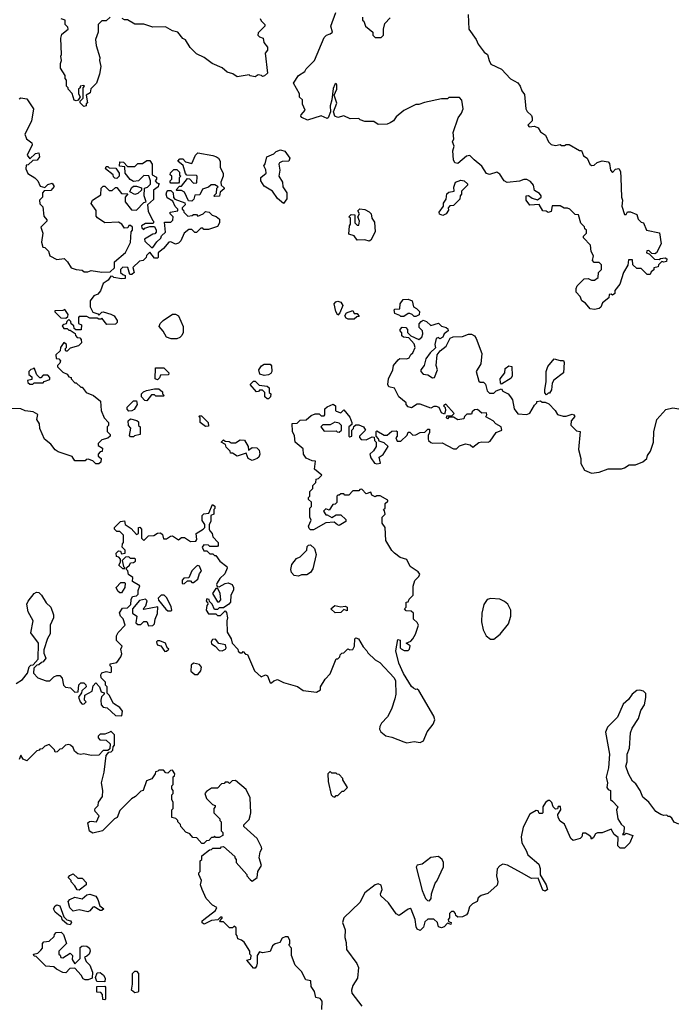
# Model space of a CAD drawing. Extents: x 2239781 to 2394849, y 665654 to 770575.
# Tile 14 of 147: x 2259108 to 2263492, y 697040 to 703598. Entities that reach past the tile are written whole.
import ezdxf

# ---------------------------------------------------------------- set-up
doc = ezdxf.new("R2010")
doc.units = 0

msp = doc.modelspace()

# ---------------------------------------------------------------- linework, layer by layer
at = {"layer": '0CON10XD'}
for points in [[(2259710, 703615), (2259685, 703590), (2259655, 703590), (2259630, 703565), (2259630, 703515), (2259612.5, 703465), (2259617.5, 703425), (2259642.5, 703345), (2259640, 703325), (2259647.5, 703285), (2259640, 703235), (2259620, 703175), (2259581.7, 703138.3), (2259578.3, 703111.7), (2259550, 703095), (2259560, 703045), (2259551.7, 703038.3), (2259550, 703025), (2259535, 703020), (2259510, 703045), (2259510, 703055), (2259530, 703075), (2259530, 703145), (2259540, 703155), (2259535, 703160), (2259510, 703155), (2259510, 703145), (2259500, 703135), (2259500, 703105), (2259510, 703085), (2259498.3, 703061.7), (2259485, 703057.5), (2259471.7, 703061.7), (2259457, 703107), (2259430, 703135), (2259430, 703145), (2259420, 703155), (2259420, 703195), (2259410, 703205), (2259410, 703225), (2259380, 703275), (2259380, 703305), (2259387.5, 703325), (2259382.5, 703355), (2259387.5, 703365), (2259383.3, 703475), (2259388.3, 703501.7), (2259430, 703535), (2259428.3, 703548.3), (2259410, 703565), (2259410, 703595), (2259385, 703602.5)], [(2260710, 703605), (2260715, 703590), (2260740, 703565), (2260740, 703555), (2260695, 703510), (2260692.5, 703495), (2260705, 703482.5), (2260730, 703475), (2260732.5, 703445), (2260757.5, 703415), (2260757.5, 703395), (2260742.5, 703375), (2260757.5, 703242.5), (2260737, 703223), (2260725, 703220), (2260717, 703227), (2260695, 703230), (2260675, 703217.5), (2260643, 703223), (2260635, 703230), (2260555, 703217.5), (2260526.1, 703236.1), (2260489.3, 703249.3), (2260455, 703277.5), (2260390, 703305), (2260337, 703347), (2260285, 703370), (2260243.6, 703413.6), (2260213, 703463), (2260195, 703472.5), (2260160, 703515), (2260125, 703522.5), (2260079.3, 703549.3), (2259995, 703547.5), (2259935, 703567.5), (2259875, 703567.5), (2259825, 703597.5), (2259805, 703597.5), (2259790, 703605)], [(2260986.1, 702946.1), (2260980, 702955), (2260982.5, 702965), (2261007.5, 702995), (2260990, 703035), (2260990, 703065), (2260971.7, 703081.7), (2260970, 703105), (2260930, 703175), (2260963.6, 703226.4), (2261006.4, 703253.6), (2261015, 703270), (2261070, 703325), (2261135, 703480), (2261150, 703495), (2261175, 703502.5), (2261190, 703515), (2261180, 703555), (2261212.5, 703645)], [(2262093, 703633), (2262097.5, 703535), (2262147.5, 703465), (2262160, 703435), (2262200.7, 703380.7), (2262222.5, 703365), (2262232.5, 703325), (2262245, 703302.5), (2262315, 703267.5), (2262374.1, 703204.1), (2262425, 703176.7), (2262440, 703155), (2262450, 703125), (2262469.3, 703099.3), (2262477.5, 703005), (2262487, 702987), (2262515, 702960), (2262520, 702945), (2262520, 702925), (2262490, 702895), (2262500, 702885), (2262535, 702887.5), (2262558.3, 702878.3), (2262575, 702850), (2262608.3, 702828.3), (2262627.5, 702785), (2262646.4, 702766.4), (2262675, 702760), (2262705, 702767.5), (2262715, 702760), (2262735, 702760), (2262745, 702767.5), (2262765, 702767.5), (2262835, 702727.5), (2262847, 702727), (2262861.7, 702691.7), (2262886.4, 702676.4), (2262902.5, 702635), (2262915, 702627.5), (2262931.7, 702628.3), (2262953, 702647), (2262985, 702656.7), (2263025, 702650), (2263035, 702640), (2263040, 702595), (2263055, 702580), (2263075, 702602.5), (2263096.4, 702606.4), (2263106.4, 702586.4), (2263110, 702545), (2263113.3, 702415), (2263120, 702395), (2263116.4, 702356.4), (2263135, 702300), (2263145, 702300), (2263155, 702317.5), (2263175, 702317.5), (2263215, 702300), (2263225, 702270), (2263245, 702250), (2263260, 702245), (2263280, 702195), (2263367.5, 702177.5), (2263377.5, 702105), (2263347.5, 702045), (2263335, 702037.5), (2263315, 702040), (2263295, 702060), (2263281.7, 702058.3), (2263280, 702045), (2263298.3, 702038.3), (2263333, 702003), (2263365, 702000), (2263373, 702007), (2263405, 702012.5), (2263416.7, 702005), (2263413, 701987), (2263395, 701982.5), (2263381.7, 701988.3), (2263360, 701965), (2263358.3, 701951.7), (2263330, 701945), (2263328.3, 701931.7), (2263311.7, 701918.3), (2263305, 701900), (2263285, 701900), (2263245, 701940), (2263215, 701940), (2263190, 701965), (2263188.3, 701998.3), (2263161.7, 701998.3), (2263157, 701963), (2263126.7, 701915), (2263103.6, 701836.4), (2263070, 701795), (2263070, 701775), (2263055, 701762.5), (2263045, 701770), (2263031.7, 701768.3), (2263030, 701745), (2262987, 701713), (2262976.1, 701683.9), (2262966.1, 701673.9), (2262935, 701666.7), (2262905, 701672.5), (2262875, 701710), (2262850, 701725), (2262840, 701755), (2262813, 701783), (2262813, 701807), (2262820, 701825), (2262865, 701872.5), (2262893, 701873), (2262915, 701862.5), (2262935, 701862.5), (2262958.3, 701881.7), (2262960, 701915), (2262980, 701935), (2262980, 701965), (2262965, 701980), (2262931.7, 701981.7), (2262920, 701995), (2262927.5, 702025), (2262913, 702053), (2262907, 702097), (2262860, 702145), (2262860, 702155), (2262880, 702175), (2262880, 702195), (2262870, 702205), (2262868.3, 702218.3), (2262843, 702243), (2262828.3, 702298.3), (2262805, 702300), (2262770, 702335), (2262755, 702342.5), (2262733, 702343), (2262705, 702357.5), (2262651.7, 702358.3), (2262645, 702320), (2262625, 702312.5), (2262611.7, 702321.7), (2262590, 702325), (2262567, 702367), (2262503, 702363), (2262480, 702395), (2262480, 702425), (2262495, 702427.5), (2262519.3, 702409.3), (2262555, 702397.5), (2262580, 702415), (2262580, 702425), (2262569.3, 702439.3), (2262535, 702460), (2262527.5, 702495), (2262509.3, 702519.3), (2262485, 702532.5), (2262465, 702532.5), (2262435, 702522.5), (2262353, 702513), (2262333.6, 702523.6), (2262305, 702570), (2262285, 702582.5), (2262235, 702567.5), (2262215, 702572.5), (2262185, 702622.5), (2262132.5, 702665), (2262105, 702692.5), (2262081.7, 702688.3), (2262025, 702639.2), (2262005, 702643.3), (2261996.2, 702665), (2261992, 702725), (2262000, 702755), (2261990, 702785), (2261997.5, 702805), (2261993.9, 702846.1), (2262026.7, 702945), (2262050, 702975), (2262060, 703005), (2262051.7, 703061.7), (2262035, 703080), (2261965, 703080), (2261955, 703070), (2261915, 703070), (2261803, 703047), (2261765, 703032.5), (2261745, 703032.5), (2261665, 702992.5), (2261615, 702950), (2261596.4, 702923.6), (2261575, 702910), (2261555, 702902.5), (2261495, 702900), (2261465, 702920), (2261405, 702920), (2261375, 702930), (2261365, 702940), (2261308.3, 702938.3), (2261265, 702957.5), (2261225, 702946.2), (2261206.7, 702955), (2261198, 702985), (2261218.8, 703041.2), (2261202.5, 703095), (2261218.8, 703135), (2261220, 703165), (2261215, 703172.5), (2261205, 703166.7), (2261195, 703140), (2261186.2, 703065), (2261174, 703025), (2261176.7, 702985), (2261162.5, 702945), (2261155, 702940), (2261115, 702957.5), (2261025, 702928), (2260986.1, 702946.1)], [(2261390, 703615), (2261390, 703595), (2261398.3, 703588.3), (2261410, 703555), (2261460, 703515), (2261460, 703495), (2261475, 703480), (2261515, 703480)], [(2261515, 703480), (2261530, 703495), (2261530, 703535), (2261538.3, 703571.7), (2261575, 703610)], [(2259105, 703070), (2259115, 703077.5), (2259155, 703070), (2259200, 703005), (2259187, 702923), (2259143.3, 702835), (2259153.3, 702805), (2259188.3, 702778.3), (2259192.5, 702765), (2259157.5, 702695), (2259175, 702670), (2259213, 702707), (2259235, 702710), (2259240, 702685), (2259225, 702662.5), (2259195, 702660), (2259165, 702630), (2259151.7, 702628.3), (2259150, 702605), (2259163.6, 702573.6), (2259210, 702545), (2259230, 702525), (2259245, 702490), (2259275, 702480), (2259295, 702500), (2259325, 702510), (2259337, 702487), (2259315, 702460), (2259271.7, 702458.3), (2259260, 702445), (2259260, 702415), (2259240, 702395), (2259241.7, 702371.7), (2259261.7, 702351.7), (2259268.3, 702288.3), (2259290, 702265), (2259290, 702255), (2259250, 702215), (2259262.5, 702175), (2259252.5, 702115), (2259261.7, 702081.7), (2259275, 702080), (2259300, 702055), (2259310, 702025), (2259355, 702000), (2259405, 702007.5), (2259427.5, 701985), (2259450, 701945), (2259483.6, 701933.6), (2259525, 701930), (2259538.3, 701918.3), (2259561.7, 701918.3), (2259585, 701926.7), (2259655, 701916.7), (2259711.7, 701918.3), (2259740, 701945), (2259740, 701985), (2259812.5, 702047.5), (2259846.4, 702113.6), (2259850, 702185), (2259860, 702195), (2259860, 702215), (2259847, 702227), (2259835, 702227.5), (2259828.3, 702211.7), (2259805, 702210), (2259787.5, 702235), (2259765, 702250), (2259675, 702243.8), (2259627, 702277), (2259618.3, 702288.3), (2259617, 702327), (2259583.6, 702373.6), (2259592.5, 702395), (2259648.3, 702431.7), (2259650, 702475), (2259665, 702490), (2259675, 702490), (2259705, 702460), (2259725, 702460), (2259745, 702480), (2259755, 702480), (2259785, 702440), (2259828.3, 702438.3), (2259810, 702415), (2259810, 702385), (2259851.7, 702331.7), (2259885, 702330), (2259935, 702380), (2259950, 702385), (2259937.5, 702425), (2259940, 702475), (2259958.3, 702481.7), (2259978.3, 702501.7), (2259980, 702525), (2259968.3, 702558.3), (2259935, 702560), (2259900, 702525), (2259865, 702520), (2259843.6, 702533.6), (2259810, 702575), (2259808.3, 702618.3), (2259771.7, 702621.7), (2259775, 702650), (2259798.3, 702648.3), (2259825, 702620), (2259875, 702620), (2259895, 702640), (2259925, 702640), (2259955, 702660), (2259975, 702660), (2259990, 702635), (2259990, 702565), (2260018.3, 702548.3), (2260020, 702535), (2260010, 702525), (2260021.7, 702511.7), (2260040, 702505), (2260031.7, 702498.3), (2260030, 702485), (2259998.3, 702461.7), (2259998.8, 702401.2), (2259960, 702365), (2259963, 702323), (2259991.7, 702261.7), (2260000, 702255), (2260000, 702245), (2259995, 702240), (2259945, 702240), (2259920, 702225), (2259921.7, 702211.7), (2259935, 702200), (2259941.7, 702208.3), (2259975, 702220), (2260005, 702220), (2260017.5, 702195), (2260017.5, 702182.5), (2260008.3, 702171.7), (2259995, 702170), (2259940, 702135), (2259941.7, 702121.7), (2259985, 702080), (2259995, 702080), (2260021.7, 702118.3), (2260048.3, 702141.7), (2260051.7, 702158.3), (2260078.3, 702181.7), (2260071.7, 702248.3), (2260115, 702250), (2260128.3, 702261.7), (2260130, 702285), (2260110, 702305), (2260110, 702315), (2260160, 702325), (2260160, 702335), (2260143, 702353), (2260128.3, 702388.3), (2260090.7, 702410.7), (2260082.5, 702435), (2260088.3, 702451.7), (2260095, 702460), (2260115, 702460), (2260130, 702445), (2260132.5, 702412.5), (2260141.7, 702401.7), (2260208.3, 702378.3), (2260210, 702365), (2260190, 702345), (2260190, 702335), (2260198.3, 702328.3), (2260200, 702315), (2260228.3, 702288.3), (2260257, 702293), (2260265, 702300), (2260285, 702300), (2260295, 702290), (2260330, 702305), (2260345, 702320), (2260370, 702315), (2260390, 702295), (2260417, 702287), (2260438.3, 702268.3), (2260437.5, 702245), (2260425, 702220), (2260365, 702200), (2260335, 702200), (2260328.3, 702208.3), (2260315, 702210), (2260285, 702180), (2260275, 702180), (2260255, 702200), (2260235, 702200), (2260203.6, 702176.4), (2260180, 702125), (2260165, 702110), (2260145, 702102.5), (2260115, 702117.5), (2260100, 702115), (2260066.4, 702073.6), (2260030, 702045), (2260030, 702015), (2260025, 702010), (2260005, 702010), (2259975, 702050), (2259951.7, 702028.3), (2259950, 702015), (2259930, 701995), (2259905, 701990), (2259861.7, 701948.3), (2259870, 701915), (2259855, 701900), (2259841.7, 701901.7), (2259828.3, 701948.3), (2259795, 701950), (2259780, 701935), (2259780, 701915), (2259795, 701900), (2259810, 701895), (2259810, 701875), (2259785, 701872.5), (2259735, 701880), (2259728.3, 701888.3), (2259715, 701890), (2259696.4, 701863.6), (2259665, 701840), (2259647, 701793), (2259629.3, 701770.7), (2259601.7, 701758.3), (2259577.5, 701725), (2259577.5, 701685), (2259595, 701650), (2259628.3, 701638.3), (2259635, 701630), (2259655, 701650), (2259665, 701652.5), (2259715, 701637.5), (2259736.4, 701626.4), (2259757.5, 701595), (2259758.3, 701581.7), (2259745, 701570), (2259688.3, 701568.3), (2259655, 701610), (2259647.5, 701602.5), (2259635, 701602.5), (2259625, 701610), (2259575, 701610), (2259555, 701620), (2259505, 701620), (2259500, 701615), (2259500, 701575), (2259520, 701565), (2259518.3, 701531.7), (2259481.7, 701531.7), (2259471.7, 701541.7), (2259468.3, 701558.3), (2259451.7, 701571.7), (2259448.3, 701588.3), (2259435, 701600), (2259421.7, 701588.3), (2259418.3, 701571.7), (2259401.7, 701568.3), (2259391.7, 701558.3), (2259401.7, 701541.7), (2259425, 701540), (2259435, 701530), (2259445, 701530), (2259478.3, 701508.3), (2259480, 701495), (2259491.7, 701481.7), (2259508.3, 701478.3), (2259518.3, 701468.3), (2259520, 701445), (2259500, 701425), (2259445, 701410), (2259425, 701390), (2259415, 701390), (2259410, 701405), (2259420, 701415), (2259420, 701435), (2259401.7, 701448.3), (2259380, 701415), (2259378.3, 701391.7), (2259350, 701365), (2259351.7, 701341.7), (2259368.3, 701338.3), (2259380, 701325), (2259375, 701310), (2259360, 701295), (2259360, 701285), (2259395, 701250), (2259425, 701237.5), (2259435, 701220), (2259450, 701215), (2259450, 701205), (2259475, 701180), (2259485, 701180), (2259515, 701150), (2259525, 701150), (2259550, 701115), (2259600, 701095), (2259647, 701057), (2259650, 700995), (2259670, 700945), (2259700, 700915), (2259700, 700895), (2259690, 700885), (2259690, 700855), (2259710, 700835), (2259710, 700825), (2259695, 700810), (2259655, 700800), (2259630, 700775), (2259631.7, 700761.7), (2259660, 700745), (2259658.3, 700721.7), (2259645, 700720), (2259630, 700705), (2259631.7, 700691.7), (2259650, 700675), (2259648.3, 700651.7), (2259635, 700640), (2259615, 700640), (2259595, 700660), (2259565, 700670), (2259551.7, 700668.3), (2259545, 700660), (2259475, 700660), (2259458.3, 700688.3), (2259365, 700720), (2259343.6, 700733.6), (2259315, 700770), (2259272.5, 700805), (2259242.5, 700875), (2259240, 700905), (2259222.5, 700935), (2259228.3, 700968.3), (2259197, 700987), (2259145, 700992.5), (2259116.4, 701006.4), (2259055, 701007.5)], [(2260865, 702372.5), (2260825, 702407.5), (2260790, 702455), (2260735, 702490), (2260713.8, 702525), (2260714.2, 702545.8), (2260750, 702575), (2260747, 702597), (2260732.5, 702625), (2260741.7, 702638.3), (2260752.5, 702685), (2260800, 702705), (2260815, 702720), (2260845, 702730), (2260873, 702723), (2260907.5, 702675), (2260900, 702655), (2260855, 702653.3), (2260837.5, 702645), (2260832.5, 702635), (2260840, 702595), (2260833.3, 702555), (2260857.5, 702515), (2260860, 702485), (2260887.5, 702445), (2260886.7, 702405), (2260865, 702372.5)], [(2260255, 702390), (2260231.7, 702391.7), (2260205, 702450), (2260185, 702460), (2260155, 702460), (2260150, 702465), (2260171.7, 702488.3), (2260185, 702490), (2260225, 702540), (2260238.3, 702538.3), (2260265, 702510), (2260288.3, 702511.7), (2260290, 702555), (2260285, 702560), (2260221.7, 702561.7), (2260213, 702573), (2260197.5, 702627.5), (2260160, 702655), (2260175, 702670), (2260195, 702670), (2260211.7, 702651.7), (2260255, 702640), (2260277.5, 702695), (2260295, 702710), (2260395, 702693.8), (2260417.5, 702685), (2260432.5, 702675), (2260442.5, 702655), (2260442.5, 702615), (2260463, 702573), (2260462.5, 702555), (2260447.5, 702515), (2260450, 702495), (2260468.3, 702478.3), (2260468.3, 702471.7), (2260441.7, 702448.3), (2260438.3, 702421.7), (2260405, 702420), (2260400, 702425), (2260418.3, 702441.7), (2260420, 702475), (2260430, 702485), (2260407, 702497), (2260383, 702497), (2260365, 702482.5), (2260325, 702470), (2260308.3, 702431.7), (2260275, 702430), (2260267, 702403), (2260255, 702390)], [(2259755, 702540), (2259741.7, 702541.7), (2259731.7, 702551.7), (2259730, 702565), (2259680, 702605), (2259685, 702620), (2259695, 702620), (2259705, 702610), (2259748.3, 702608.3), (2259770, 702575), (2259770, 702555), (2259755, 702540)], [(2260165, 702510), (2260115, 702510), (2260110, 702515), (2260110, 702525), (2260120, 702535), (2260120, 702555), (2260110, 702565), (2260113, 702577), (2260135, 702600), (2260155, 702600), (2260171.7, 702581.7), (2260172.5, 702562.5), (2260180, 702555), (2260170, 702545), (2260170, 702515), (2260165, 702510)], [(2259875, 702432.5), (2259841.7, 702451.7), (2259851.7, 702478.3), (2259865, 702490), (2259885, 702490), (2259918.3, 702478.3), (2259918.3, 702461.7), (2259895, 702440), (2259875, 702432.5)], [(2261925, 702293.3), (2261901.7, 702301.7), (2261900, 702315), (2261930, 702355), (2261930, 702375), (2261947, 702403), (2261951.7, 702438.3), (2261965, 702450), (2262000, 702455), (2261998.3, 702481.7), (2262010, 702515), (2262045, 702530), (2262067.5, 702525), (2262090, 702505), (2262090, 702495), (2262050, 702455), (2262050, 702435), (2262040, 702425), (2262037, 702403), (2261995, 702360), (2261971.7, 702358.3), (2261960, 702345), (2261961.7, 702328.3), (2261946.1, 702303.9), (2261925, 702293.3)], [(2261435, 702122.5), (2261405, 702132.5), (2261355, 702130), (2261335, 702157.5), (2261298.3, 702168.3), (2261302.5, 702225), (2261310, 702235), (2261310, 702275), (2261300, 702285), (2261315, 702300), (2261338.3, 702298.3), (2261340, 702245), (2261355, 702230), (2261365, 702230), (2261370, 702255), (2261360, 702285), (2261370, 702305), (2261360, 702325), (2261373, 702337), (2261405, 702332.5), (2261435, 702317.5), (2261447.5, 702305), (2261452.5, 702275), (2261469.3, 702249.3), (2261473.8, 702185), (2261445, 702130), (2261435, 702122.5)], [(2261225, 701630), (2261212.5, 701655), (2261202.5, 701705), (2261211.7, 701718.3), (2261225, 701722.5), (2261246.4, 701716.4), (2261260, 701695), (2261240, 701645), (2261225, 701630)], [(2261745, 701620), (2261735, 701620), (2261720, 701635), (2261705, 701640), (2261695, 701640), (2261665, 701620), (2261645, 701620), (2261638.3, 701628.3), (2261605, 701640), (2261600, 701665), (2261605, 701670), (2261638.3, 701671.7), (2261640, 701705), (2261660, 701735), (2261695, 701737.5), (2261720, 701725), (2261730, 701685), (2261750, 701675), (2261770, 701655), (2261768.3, 701631.7), (2261745, 701620)], [(2259415, 701610), (2259428.3, 701621.7), (2259430, 701635), (2259408.3, 701668.3), (2259395, 701660), (2259341.7, 701658.3), (2259341.7, 701651.7), (2259381.7, 701611.7), (2259415, 701610)], [(2260155, 701472.5), (2260117, 701473), (2260085, 701482.5), (2260063.6, 701523.6), (2260037.5, 701555), (2260042.5, 701575), (2260062.5, 701595), (2260125, 701637.5), (2260145, 701637.5), (2260166.4, 701626.4), (2260197.5, 701555), (2260197.5, 701515), (2260187.5, 701495), (2260175, 701480), (2260155, 701472.5)], [(2261335, 701602.5), (2261295, 701602.5), (2261280.7, 701610.7), (2261272.5, 701625), (2261283.6, 701646.4), (2261325, 701660), (2261335, 701640), (2261355, 701640), (2261368.3, 701621.7), (2261351.7, 701618.3), (2261335, 701602.5)], [(2261775, 698783.3), (2261795.8, 698794.2), (2261821.2, 698855), (2261861.2, 698905), (2261871.2, 698935), (2261865, 698960), (2261765, 699130), (2261755, 699140), (2261745, 699137.5), (2261730, 699145), (2261717, 699157), (2261663, 699243), (2261633, 699313), (2261612.5, 699395), (2261625, 699470), (2261640, 699465), (2261640, 699415), (2261647, 699407), (2261666.4, 699396.4), (2261693, 699397), (2261702.5, 699405), (2261707, 699427), (2261680, 699445), (2261712.5, 699457.5), (2261726.1, 699473.9), (2261743.3, 699505), (2261763.3, 699565), (2261755, 699582.5), (2261730, 699605), (2261730, 699645), (2261715, 699657.5), (2261681.7, 699661.7), (2261670, 699675), (2261680, 699685), (2261681.7, 699718.3), (2261695, 699720), (2261701.7, 699738.3), (2261727.5, 699765), (2261727.5, 699825), (2261737.7, 699862.3), (2261765, 699890), (2261771.2, 699905), (2261760.5, 699920.5), (2261707.5, 699955), (2261685, 700002.5), (2261640, 700015), (2261602.5, 700045), (2261585, 700062.5), (2261545, 700130), (2261540, 700215), (2261520, 700245), (2261520, 700285), (2261540, 700305), (2261537.5, 700327.5), (2261530, 700335), (2261540, 700345), (2261540, 700375), (2261558.3, 700391.7), (2261558.3, 700398.3), (2261507, 700427), (2261485, 700427.5), (2261475, 700420), (2261451.7, 700431.7), (2261445, 700450), (2261415, 700440), (2261385, 700470), (2261371.7, 700468.3), (2261365, 700460), (2261325, 700460), (2261298.3, 700431.7), (2261271.7, 700431.7), (2261265, 700440), (2261245, 700440), (2261235, 700430), (2261225, 700430), (2261220, 700425), (2261218.3, 700381.7), (2261208.3, 700371.7), (2261191.7, 700368.3), (2261168.3, 700331.7), (2261145, 700340), (2261130, 700325), (2261145, 700300), (2261155, 700300), (2261185, 700282.5), (2261215, 700300), (2261245, 700300), (2261278.3, 700268.3), (2261280, 700255), (2261235, 700230), (2261223, 700233), (2261201.7, 700251.7), (2261145, 700247.5), (2261065, 700200), (2261045, 700200), (2261035, 700210), (2261030, 700225), (2261047.5, 700265), (2261040, 700285), (2261040, 700345), (2261050, 700355), (2261050, 700385), (2261031.7, 700401.7), (2261030, 700415), (2261040, 700425), (2261040, 700455), (2261060, 700475), (2261060, 700495), (2261080, 700515), (2261081.7, 700538.3), (2261098.3, 700541.7), (2261120, 700565), (2261070, 700605), (2261078.3, 700658.3), (2261055, 700660), (2261015, 700677.5), (2260996.7, 700705), (2260995, 700740), (2260942.5, 700785), (2260937, 700827), (2260923.3, 700855), (2260921.7, 700908.3), (2260955, 700910), (2260975, 700930), (2261015, 700932.5), (2261047.5, 700962.5), (2261075, 700972.5), (2261101.7, 700971.7), (2261115, 700960), (2261135, 700960), (2261140, 700965), (2261140, 701005), (2261155, 701020), (2261195, 701037.5), (2261210, 701025), (2261210, 700995), (2261215, 700990), (2261245, 700980), (2261265, 701000), (2261305, 700950), (2261320, 700915), (2261318.3, 700901.7), (2261300, 700885), (2261300, 700825), (2261305, 700820), (2261320, 700825), (2261320, 700865), (2261330, 700875), (2261331.7, 700888.3), (2261345, 700900), (2261365, 700900), (2261396.4, 700886.4), (2261410, 700865), (2261370, 700825), (2261370, 700815), (2261381.7, 700801.7), (2261415, 700800), (2261455, 700820), (2261468.3, 700818.3), (2261470, 700795), (2261480, 700785), (2261480, 700755), (2261463, 700727), (2261440, 700705), (2261445, 700680), (2261470, 700645), (2261485, 700640), (2261510, 700645), (2261500, 700685), (2261528.3, 700701.7), (2261560, 700755), (2261535, 700780), (2261501.7, 700791.7), (2261497, 700807), (2261480, 700825), (2261480, 700855), (2261485, 700860), (2261535, 700830), (2261555, 700830), (2261585, 700857.5), (2261615, 700860), (2261620, 700855), (2261620, 700825), (2261612.5, 700812.5), (2261621.7, 700791.7), (2261645, 700790), (2261688.3, 700831.7), (2261695, 700850), (2261705, 700850), (2261725, 700830), (2261745, 700832.5), (2261775, 700847.5), (2261805, 700850), (2261825, 700870), (2261835, 700870), (2261837, 700847), (2261828.3, 700831.7), (2261827.5, 700805), (2261830, 700795), (2261845, 700782.5), (2261855, 700777.5), (2261919.3, 700779.3), (2261995, 700740), (2262015, 700740), (2262035, 700760), (2262075, 700772.5), (2262107, 700767), (2262125, 700750), (2262165, 700782.5), (2262185, 700786.7), (2262227, 700783), (2262239.3, 700790.7), (2262280.7, 700849.3), (2262316.7, 700865), (2262312.5, 700885), (2262277.5, 700905), (2262260, 700925), (2262211.7, 700951.7), (2262217.5, 700965), (2262215, 700980), (2262185, 700977.5), (2262155, 701002.5), (2262135, 701000), (2262120, 700985), (2262115, 700970), (2262085, 700970), (2262070, 700955), (2262065, 700940), (2262025, 700932.5), (2261995, 700950), (2261965, 700950), (2261955, 700940), (2261950, 700945), (2261951.7, 700958.3), (2261985, 700960), (2262000, 700975), (2261945, 701037.5), (2261930, 701025), (2261940, 701015), (2261942.5, 700995), (2261935, 700970), (2261915, 700980), (2261900, 701015), (2261881.7, 701021.7), (2261865, 701022.5), (2261845, 701010), (2261775, 701036.7), (2261755, 701037.5), (2261717, 701013), (2261695, 701020), (2261680, 701035), (2261680, 701045), (2261632.5, 701085), (2261603, 701143), (2261565, 701152.5), (2261558.3, 701168.3), (2261562.5, 701205), (2261592.5, 701265), (2261597.5, 701295), (2261626.7, 701333.3), (2261638.3, 701341.7), (2261685, 701340), (2261700, 701345), (2261711.7, 701368.3), (2261725, 701380), (2261740, 701415), (2261735, 701440), (2261698.3, 701478.3), (2261663, 701483), (2261653, 701493), (2261651.7, 701511.7), (2261640, 701525), (2261640, 701535), (2261655, 701550), (2261678.3, 701548.3), (2261690, 701535), (2261690, 701515), (2261711.7, 701491.7), (2261765, 701467.5), (2261786.1, 701483.9), (2261792.5, 701505), (2261790, 701525), (2261768.3, 701548.3), (2261768.3, 701571.7), (2261781.7, 701588.3), (2261795, 701597.5), (2261815, 701587.5), (2261845, 701560), (2261895, 701577.5), (2261915, 701557.5), (2261947.5, 701547.5), (2261958.3, 701538.3), (2261960, 701525), (2261933.6, 701506.4), (2261925, 701482.5), (2261905, 701472.5), (2261895, 701480), (2261880, 701475), (2261872.5, 701435), (2261877, 701413), (2261840.7, 701379.3), (2261811.7, 701338.3), (2261800, 701295), (2261777.5, 701265), (2261777.5, 701255), (2261795, 701237.5), (2261825, 701232.5), (2261855, 701212.5), (2261870, 701215), (2261890, 701265), (2261880, 701295), (2261887.5, 701365), (2261907, 701393), (2261946.4, 701423.6), (2261973.6, 701476.4), (2261993.6, 701486.4), (2262055, 701486.7), (2262095, 701502.5), (2262115, 701502.5), (2262135, 701492.5), (2262147.5, 701475), (2262183.6, 701373.6), (2262176.7, 701305), (2262147.5, 701255), (2262165, 701190), (2262173, 701183), (2262195, 701182.5), (2262209.3, 701169.3), (2262220, 701125), (2262235, 701110), (2262265, 701110), (2262280, 701125), (2262315, 701140), (2262323.6, 701123.6), (2262360, 701105), (2262375.9, 701085.9), (2262388.8, 701065), (2262400, 701005), (2262425, 700973.3), (2262485, 700968.8), (2262503.8, 700976.2), (2262535, 701030), (2262550, 701045), (2262550, 701055), (2262575, 701060), (2262585, 701050), (2262605, 701050), (2262629.3, 701039.3), (2262672.5, 700995), (2262688.3, 700968.3), (2262725, 700957.5), (2262745, 700957.5), (2262785, 700970), (2262796.4, 700966.4), (2262802.5, 700955), (2262780, 700925), (2262777, 700897), (2262815, 700860), (2262840, 700855), (2262827.5, 700735), (2262842.5, 700675), (2262843, 700643), (2262867, 700597), (2262915, 700577.5), (2262966.4, 700583.6), (2263025, 700606.7), (2263113, 700607), (2263135, 700612.5), (2263165, 700632.5), (2263206.4, 700633.6), (2263255, 700652.5), (2263282.5, 700675), (2263287.5, 700695), (2263307, 700723), (2263327.5, 700785), (2263328.3, 700851.7), (2263350, 700935), (2263408.3, 701001.7), (2263455, 701012.5), (2263496.4, 701006.4)], [(2260735, 701227.5), (2260707, 701237), (2260700, 701265), (2260717, 701293), (2260735, 701302.5), (2260755, 701303.8), (2260775, 701302.5), (2260785, 701292.5), (2260786.7, 701255), (2260779.3, 701240.7), (2260765, 701232.5), (2260735, 701227.5)], [(2262315, 701170), (2262308.3, 701178.3), (2262307.5, 701205), (2262337.5, 701245), (2262340, 701275), (2262365, 701292.5), (2262385, 701287.5), (2262386.7, 701225), (2262380.7, 701209.3), (2262315, 701170)], [(2262615, 701100), (2262603.3, 701113.3), (2262603.3, 701135), (2262612.5, 701185), (2262613.3, 701255), (2262623, 701287), (2262665, 701340), (2262705, 701327.5), (2262727, 701327), (2262732.5, 701315), (2262727.5, 701245), (2262663.6, 701196.4), (2262653.6, 701176.4), (2262647, 701133), (2262635, 701110), (2262625, 701110), (2262615, 701100)], [(2259195, 701170), (2259205, 701180), (2259265, 701180), (2259271.7, 701188.3), (2259308.3, 701201.7), (2259310, 701215), (2259295, 701230), (2259265, 701230), (2259248.3, 701211.7), (2259241.7, 701211.7), (2259221.7, 701231.7), (2259205, 701280), (2259198.3, 701271.7), (2259181.7, 701268.3), (2259170, 701255), (2259170, 701235), (2259188.3, 701218.3), (2259188.3, 701201.7), (2259160, 701195), (2259161.7, 701181.7), (2259175, 701170), (2259195, 701170)], [(2260025, 701200), (2260010, 701205), (2260011.7, 701278.3), (2260068.3, 701278.3), (2260100, 701245), (2260098.3, 701231.7), (2260045, 701230), (2260038.3, 701211.7), (2260025, 701200)], [(2260755, 701072.5), (2260740, 701085), (2260740, 701115), (2260725, 701130), (2260705, 701130), (2260698.3, 701121.7), (2260685, 701120), (2260641.7, 701168.3), (2260665, 701190), (2260675, 701190), (2260703, 701163), (2260756.4, 701156.4), (2260770, 701145), (2260770, 701115), (2260780, 701105), (2260777.5, 701085), (2260765, 701073.3), (2260755, 701072.5)], [(2259955, 701060), (2259941.7, 701061.7), (2259920, 701085), (2259920, 701105), (2259931.7, 701118.3), (2259953, 701127), (2260005, 701140), (2260035, 701140), (2260058.3, 701118.3), (2260060, 701105), (2260070, 701095), (2260065, 701090), (2260015, 701090), (2260005, 701100), (2259985, 701100), (2259955, 701060)], [(2259835, 700990), (2259823, 701003), (2259823, 701017), (2259865, 701060), (2259885, 701060), (2259890, 701035), (2259869.3, 701000.7), (2259855, 700992.5), (2259835, 700990)], [(2260345, 700887.5), (2260310, 700915), (2260310, 700945), (2260300, 700955), (2260305, 700960), (2260318.3, 700958.3), (2260362.5, 700915), (2260365, 700890), (2260345, 700887.5)], [(2259865, 700820), (2259845, 700820), (2259838.3, 700828.3), (2259847.5, 700877.5), (2259832.5, 700895), (2259830, 700925), (2259845, 700940), (2259888.3, 700928.3), (2259898.3, 700918.3), (2259900, 700895), (2259910, 700885), (2259910, 700835), (2259873, 700827), (2259865, 700820)], [(2261235, 700850), (2261250, 700865), (2261250, 700895), (2261235, 700910), (2261205, 700917.5), (2261175, 700900), (2261125, 700900), (2261113, 700887), (2261135, 700857.5), (2261215, 700860), (2261221.7, 700851.7), (2261235, 700850)], [(2260655, 700662.5), (2260630, 700675), (2260615, 700710), (2260555, 700690), (2260525, 700710), (2260511.7, 700711.7), (2260510, 700725), (2260481.7, 700751.7), (2260478.3, 700768.3), (2260450, 700785), (2260465, 700800), (2260475, 700790), (2260501.7, 700788.3), (2260515, 700780), (2260545, 700780), (2260575, 700800), (2260605, 700797.5), (2260630, 700755), (2260631.7, 700731.7), (2260655, 700747.5), (2260687, 700747), (2260701.7, 700731.7), (2260707.5, 700705), (2260700, 700685), (2260690, 700675), (2260655, 700662.5)], [(2259775, 699017.5), (2259733.6, 699043.6), (2259705, 699100), (2259691.7, 699111.7), (2259690, 699155), (2259680, 699165), (2259680, 699185), (2259650, 699215), (2259647.5, 699235), (2259655, 699246.7), (2259685, 699257.5), (2259715, 699250), (2259720, 699255), (2259720, 699285), (2259710, 699295), (2259711.7, 699308.3), (2259755, 699317.5), (2259782.5, 699355), (2259787.5, 699375), (2259782.5, 699405), (2259790, 699425), (2259753, 699463), (2259752.5, 699495), (2259763.6, 699516.4), (2259810, 699565), (2259797, 699607), (2259780, 699625), (2259773, 699647), (2259791.7, 699678.3), (2259825, 699680), (2259848.3, 699701.7), (2259850, 699735), (2259860, 699755), (2259885, 699760), (2259897.5, 699772.5), (2259897.5, 699795), (2259907.5, 699827.5), (2259860, 699855), (2259861.7, 699881.7), (2259833.3, 699903.3), (2259827.5, 699927.5), (2259820, 699935), (2259821.7, 699948.3), (2259840, 699965), (2259845, 699980), (2259867, 699983), (2259878.3, 699991.7), (2259880, 700005), (2259875, 700010), (2259845, 700010), (2259835, 700020), (2259811.7, 700018.3), (2259790, 699995), (2259800, 699955), (2259810, 699945), (2259805, 699940), (2259795, 699940), (2259767.5, 699965), (2259780, 699985), (2259780, 700005), (2259768.3, 700018.3), (2259751.7, 700021.7), (2259750, 700045), (2259765, 700060), (2259778.3, 700058.3), (2259785, 700040), (2259810, 700045), (2259810, 700065), (2259790, 700085), (2259793, 700107), (2259800, 700115), (2259800, 700165), (2259775, 700190), (2259755, 700190), (2259740, 700205), (2259740, 700215), (2259780, 700255), (2259805, 700260), (2259810, 700235), (2259849.3, 700209.3), (2259885, 700170), (2259900, 700175), (2259900, 700215), (2259908.3, 700218.3), (2259920, 700205), (2259920, 700145), (2259935, 700130), (2259965, 700160), (2260001.7, 700161.7), (2260025, 700177.5), (2260045, 700180), (2260058.3, 700168.3), (2260065, 700140), (2260085, 700140), (2260111.7, 700158.3), (2260125, 700160), (2260165, 700132.5), (2260185, 700150), (2260205, 700150), (2260245, 700122.5), (2260280, 700125), (2260286.7, 700135), (2260283.3, 700176.7), (2260330, 700205), (2260340, 700215), (2260340, 700235), (2260323, 700263), (2260322.5, 700295), (2260335, 700307.5), (2260368.3, 700311.7), (2260391.7, 700368.3), (2260407, 700357), (2260407, 700343), (2260400, 700335), (2260400, 700305), (2260380, 700295), (2260380, 700255), (2260370, 700235), (2260370, 700205), (2260373, 700193), (2260390, 700175), (2260393, 700153), (2260430, 700115), (2260430, 700095), (2260425, 700090), (2260375, 700090), (2260365, 700097.5), (2260335, 700100), (2260322.5, 700085), (2260335, 700060), (2260355, 700060), (2260375, 700040), (2260395, 700040), (2260405, 700030), (2260415, 700030), (2260440.5, 699990.5), (2260487.5, 699955), (2260490, 699945), (2260473.6, 699906.4), (2260440, 699875), (2260423, 699847), (2260417.5, 699835), (2260421.7, 699821.7), (2260435, 699820), (2260475, 699843.3), (2260495, 699846.7), (2260522.5, 699835), (2260532.5, 699815), (2260531.7, 699798.3), (2260513.3, 699765), (2260511.7, 699718.3), (2260500, 699705), (2260465, 699680), (2260435, 699680), (2260425, 699670), (2260405, 699670), (2260390, 699705), (2260371.7, 699721.7), (2260370, 699735), (2260355, 699740), (2260350, 699725), (2260358.3, 699718.3), (2260360, 699705), (2260353, 699697), (2260350, 699665), (2260365, 699640), (2260415, 699640), (2260425, 699630), (2260445, 699630), (2260475, 699660), (2260485, 699650), (2260492.5, 699615), (2260487.5, 699595), (2260488.3, 699518.3), (2260516.7, 699475), (2260522.5, 699445), (2260560, 699405), (2260561.7, 699391.7), (2260575, 699380), (2260588.3, 699381.7), (2260595, 699390), (2260611.7, 699371.7), (2260625, 699370), (2260670.7, 699260.7), (2260715, 699220), (2260745, 699233.3), (2260758.3, 699228.3), (2260775, 699180), (2260785, 699180), (2260800, 699195), (2260825, 699202.5), (2260865, 699182.5), (2260957, 699157), (2260995, 699130), (2261085, 699120), (2261110, 699135), (2261110, 699155), (2261142.5, 699205), (2261175, 699240), (2261215, 699340), (2261225, 699340), (2261240, 699355), (2261241.7, 699368.3), (2261251.7, 699378.3), (2261265, 699380), (2261291.7, 699408.3), (2261305, 699400), (2261326.4, 699403.6), (2261337.5, 699425), (2261340, 699475), (2261345, 699480), (2261362.5, 699475), (2261395, 699420), (2261420, 699395), (2261425, 699380), (2261473.6, 699333.6), (2261506.4, 699316.4), (2261600, 699215), (2261610, 699195), (2261612.5, 699105), (2261606.4, 699073.6), (2261583.3, 699005), (2261557.5, 698955), (2261517, 698913), (2261505, 698890), (2261503.6, 698873.6), (2261512.5, 698855), (2261545, 698827.5), (2261585, 698820), (2261665, 698787.5), (2261685, 698782.5), (2261735, 698790), (2261775, 698783.3)], [(2260965, 699892.5), (2260935, 699896.7), (2260916.7, 699915), (2260913.8, 699935), (2260920.5, 699969.5), (2260950.7, 700009.3), (2260975, 700020), (2261020, 700065), (2261021.7, 700088.3), (2261031.7, 700098.3), (2261045, 700100), (2261070, 700075), (2261082.5, 700035), (2261059.5, 699940.5), (2261043.3, 699915), (2261019.5, 699900.5), (2260985, 699900), (2260965, 699892.5)], [(2260195, 699840), (2260205, 699842.5), (2260225, 699860), (2260245, 699860), (2260255, 699850), (2260265, 699850), (2260295, 699872.5), (2260305, 699910), (2260317.5, 699925), (2260305, 699957.5), (2260295, 699962.5), (2260285, 699957.5), (2260253.6, 699926.4), (2260235, 699880), (2260200.7, 699879.3), (2260190, 699865), (2260190, 699845), (2260195, 699840)], [(2259785, 699780), (2259775, 699780), (2259760.7, 699790.7), (2259750, 699815), (2259781.7, 699848.3), (2259805, 699850), (2259810, 699845), (2259807.5, 699815), (2259785, 699780)], [(2259085, 699177.5), (2259126.4, 699203.6), (2259160, 699245), (2259171.7, 699288.3), (2259181.7, 699298.3), (2259198.3, 699301.7), (2259231.7, 699338.3), (2259232.5, 699445), (2259182.5, 699515), (2259197.5, 699595), (2259163.8, 699655), (2259156.7, 699705), (2259163.8, 699725), (2259204.3, 699775.7), (2259220, 699785), (2259235, 699783.8), (2259253.3, 699765), (2259283.6, 699713.6), (2259316.7, 699685), (2259332.5, 699635), (2259332.5, 699615), (2259311.2, 699565), (2259311.7, 699508.3), (2259293, 699477), (2259268.3, 699401.7), (2259268.3, 699378.3), (2259282.5, 699345), (2259265, 699320), (2259253, 699317), (2259235, 699300), (2259221.7, 699298.3), (2259201.7, 699278.3), (2259200, 699245), (2259230, 699215), (2259285, 699193.3), (2259310, 699195), (2259335, 699220), (2259355, 699230), (2259375, 699230), (2259391.7, 699211.7), (2259400, 699165), (2259413, 699153), (2259447, 699147), (2259475, 699120), (2259498.3, 699121.7), (2259501.7, 699168.3), (2259515, 699180), (2259535, 699180), (2259548.3, 699168.3), (2259550, 699155), (2259521.7, 699128.3), (2259520, 699115), (2259500, 699085), (2259510, 699055), (2259525, 699040), (2259538.3, 699041.7), (2259550, 699055), (2259540, 699065), (2259541.7, 699098.3), (2259590, 699125), (2259598.3, 699161.7), (2259615, 699180), (2259640, 699155), (2259651.7, 699121.7), (2259670, 699115), (2259670, 699105), (2259653, 699087), (2259647.5, 699065), (2259650, 699035), (2259665, 699020), (2259690, 699015), (2259745, 698962.5), (2259788.3, 698961.7), (2259791.7, 698991.7), (2259775, 699017.5)], [(2260435, 699720), (2260446.7, 699733.3), (2260443.3, 699775), (2260428.3, 699808.3), (2260415, 699810), (2260392.5, 699775), (2260425, 699720), (2260435, 699720)], [(2259965, 699560), (2259995, 699562.5), (2260006.4, 699573.6), (2260010, 699605), (2260026.4, 699643.6), (2260028.3, 699688.3), (2259935, 699670), (2259930, 699675), (2259947, 699693), (2259957, 699727), (2259945, 699737.5), (2259905, 699730), (2259860, 699675), (2259860, 699645), (2259887.5, 699625), (2259881.7, 699581.7), (2259895, 699570), (2259915, 699570), (2259935, 699590), (2259955, 699590), (2259965, 699560)], [(2260115, 699660), (2260120, 699665), (2260117, 699687), (2260088.3, 699748.3), (2260070, 699765), (2260050, 699765), (2260030, 699745), (2260031.7, 699731.7), (2260080.7, 699670.7), (2260095, 699660), (2260115, 699660)], [(2262265, 699472.5), (2262307.5, 699505), (2262362.5, 699575), (2262376.7, 699625), (2262377.5, 699665), (2262357.5, 699705), (2262335, 699722.5), (2262305, 699737.5), (2262245, 699742.5), (2262220, 699735), (2262198.3, 699701.7), (2262183.3, 699645), (2262183, 699587), (2262192.5, 699535), (2262212.5, 699495), (2262243, 699473), (2262265, 699472.5)], [(2261208.3, 699648.3), (2261180, 699675), (2261205, 699696.7), (2261245, 699687.5), (2261275, 699692.5), (2261287.5, 699685), (2261288.3, 699661.7), (2261265, 699670), (2261245, 699650), (2261208.3, 699648.3)], [(2260075, 699390), (2260085, 699392.5), (2260100, 699405), (2260090, 699415), (2260080, 699445), (2260041.7, 699461.7), (2260025, 699460), (2260020, 699455), (2260023.6, 699433.6), (2260048.3, 699428.3), (2260075, 699390)], [(2260455, 699393.3), (2260477.5, 699405), (2260482.5, 699415), (2260477.5, 699435), (2260433, 699443), (2260411.7, 699471.7), (2260390.7, 699469.3), (2260382.5, 699455), (2260385, 699440), (2260410, 699425), (2260435, 699397.5), (2260455, 699393.3)], [(2260295, 699237.5), (2260315, 699260), (2260317.5, 699285), (2260305, 699302.5), (2260265, 699312.5), (2260250.7, 699299.3), (2260248.3, 699258.3), (2260275, 699237.5), (2260295, 699237.5)], [(2263495, 698240), (2263465, 698253.3), (2263449.3, 698279.3), (2263435, 698290), (2263425, 698290), (2263415, 698300), (2263395, 698297.5), (2263375, 698303.3), (2263343.6, 698323.6), (2263296.4, 698386.4), (2263255, 698420), (2263237.5, 698465), (2263209.3, 698509.3), (2263187, 698527), (2263160, 698575), (2263142.5, 698625), (2263152.5, 698655), (2263152.5, 698705), (2263167.5, 698745), (2263173, 698847), (2263185, 698880), (2263227, 698943), (2263243, 698997), (2263266.4, 699033.6), (2263276.4, 699083.6), (2263275, 699110), (2263260, 699125), (2263235, 699132.5), (2263215, 699130), (2263185, 699106.7), (2263159.5, 699070.5), (2263125, 699038.8), (2263086.8, 698953.2), (2263020, 698885), (2263007, 698853), (2263033.3, 698705), (2263026.7, 698615), (2263013, 698553), (2263020, 698515), (2263017.5, 698485), (2263025, 698470), (2263040, 698465), (2263040, 698405), (2263055, 698392.5), (2263090, 698355), (2263080, 698335), (2263090, 698275), (2263110.7, 698240.7), (2263131.7, 698221.7), (2263130, 698185), (2263121.7, 698171.7), (2263135, 698170), (2263145, 698180), (2263190, 698165), (2263170, 698115), (2263135, 698080), (2263105, 698080), (2263090, 698095), (2263091.7, 698151.7), (2263065, 698170), (2263045, 698207.5), (2262985, 698182.5), (2262955, 698182.5), (2262940, 698175), (2262928.3, 698151.7), (2262915, 698140), (2262910, 698155), (2262897, 698167), (2262875, 698180), (2262855, 698180), (2262850, 698155), (2262840, 698145), (2262791.7, 698131.7), (2262777.5, 698145), (2262735, 698240), (2262705, 698260), (2262692.5, 698285), (2262690, 698305), (2262710, 698335), (2262708.3, 698358.3), (2262691.7, 698358.3), (2262688.3, 698341.7), (2262675, 698340), (2262660, 698355), (2262650, 698385), (2262637, 698397), (2262625, 698397.5), (2262607.5, 698385), (2262590, 698355), (2262590, 698315), (2262585, 698310), (2262565, 698310), (2262558.3, 698328.3), (2262545, 698330), (2262503.9, 698306.1), (2262460.5, 698219.5), (2262446, 698155), (2262450, 698115), (2262480, 698065), (2262490, 698035), (2262563.6, 697973.6), (2262573.3, 697945), (2262573, 697903), (2262612.5, 697835), (2262622.5, 697805), (2262605, 697792.5), (2262590.7, 697800.7), (2262560, 697880), (2262515, 697877.5), (2262447.5, 697915), (2262355, 697967.5), (2262325, 697972.5), (2262305, 697962.5), (2262287, 697943), (2262282, 697895), (2262291.2, 697855), (2262286.1, 697833.9), (2262225, 697777.5), (2262180, 697765), (2262160.7, 697749.3), (2262152.5, 697725), (2262121.7, 697708.3), (2262101.7, 697688.3), (2262091.7, 697648.3), (2262083, 697637), (2262055, 697622.5), (2262025, 697620), (2262011.7, 697631.7), (2262010, 697645), (2261998.3, 697658.3), (2261981.7, 697658.3), (2261970, 697645), (2261970, 697615), (2261960, 697605), (2261961.7, 697591.7), (2261980, 697585), (2261978.3, 697571.7), (2261955, 697580), (2261933, 697557), (2261915, 697550), (2261897, 697557), (2261890, 697585), (2261865, 697606.7), (2261825, 697607.5), (2261805, 697590), (2261796.1, 697553.9), (2261775, 697532.5), (2261755, 697540), (2261746.7, 697555), (2261741.2, 697605), (2261713, 697673), (2261707.5, 697677.5), (2261695, 697673.3), (2261635, 697632.5), (2261615, 697642.5), (2261562.5, 697715), (2261513, 697763), (2261510, 697775), (2261521.2, 697805), (2261515, 697832.5), (2261495, 697843.3), (2261475, 697836.7), (2261405, 697783.3), (2261371.7, 697718.3), (2261266.2, 697615), (2261258, 697585), (2261274, 697535), (2261273.1, 697485), (2261280.6, 697450.6), (2261284.6, 697404.6), (2261352.3, 697312.3), (2261363.3, 697285), (2261356.2, 697215), (2261326.2, 697165), (2261316.4, 697133.6), (2261318.8, 697115), (2261385, 697027.5)], [(2260428.3, 697601.7), (2260385, 697599.2), (2260336.4, 697573.6), (2260322, 697582), (2260323.8, 697595), (2260333.3, 697605), (2260412.5, 697665), (2260420, 697685), (2260390.7, 697700.7), (2260350, 697745), (2260322.5, 697805), (2260312.5, 697835), (2260317.5, 697865), (2260300, 697905), (2260300, 697915), (2260310, 697925), (2260310, 697995), (2260320, 698005), (2260321.7, 698028.3), (2260371.7, 698068.3), (2260385, 698070), (2260395, 698080), (2260445, 698080), (2260451.7, 698088.3), (2260465, 698090), (2260540, 698025), (2260540, 698015), (2260550, 698005), (2260550, 697985), (2260620, 697905), (2260620, 697895), (2260641.7, 697871.7), (2260655, 697860), (2260690, 697885), (2260692.5, 697925), (2260717.5, 697965), (2260702.5, 698015), (2260710, 698055), (2260720, 698075), (2260717, 698087), (2260690, 698145), (2260600, 698225), (2260600, 698235), (2260635, 698270), (2260642.5, 698295), (2260646.7, 698315), (2260642.5, 698415), (2260615, 698470), (2260545, 698530), (2260521.7, 698528.3), (2260505, 698510), (2260495, 698520), (2260475, 698520), (2260468.3, 698511.7), (2260451.7, 698508.3), (2260425, 698480), (2260385, 698480), (2260351.7, 698458.3), (2260340, 698445), (2260351.7, 698411.7), (2260391.7, 698371.7), (2260410, 698365), (2260410, 698355), (2260400, 698345), (2260400, 698315), (2260440, 698275), (2260440, 698265), (2260450, 698255), (2260450, 698195), (2260460, 698185), (2260460, 698165), (2260435, 698150), (2260415, 698150), (2260405, 698160), (2260398.3, 698151.7), (2260385, 698150), (2260368.3, 698131.7), (2260351.7, 698128.3), (2260335, 698110), (2260321.7, 698111.7), (2260288.3, 698148.3), (2260261.7, 698151.7), (2260240, 698175), (2260215, 698187.5), (2260180, 698225), (2260178.3, 698238.3), (2260160, 698255), (2260160, 698265), (2260148.3, 698278.3), (2260120, 698285), (2260120, 698335), (2260130, 698345), (2260130, 698385), (2260120, 698405), (2260120, 698435), (2260130, 698445), (2260130, 698465), (2260120, 698475), (2260120, 698495), (2260130, 698505), (2260130, 698555), (2260138.3, 698561.7), (2260140, 698575), (2260125, 698600), (2260111.7, 698598.3), (2260095, 698580), (2260081.7, 698581.7), (2260065, 698600), (2260035, 698600), (2260028.3, 698591.7), (2260011.7, 698588.3), (2260010, 698575), (2259988.3, 698541.7), (2259951.7, 698528.3), (2259930, 698465), (2259915, 698460), (2259880, 698425), (2259851.7, 698408.3), (2259775, 698330), (2259756.4, 698283.6), (2259740, 698275), (2259660, 698195), (2259595, 698180), (2259572.5, 698192.5), (2259562, 698248), (2259572, 698258), (2259585, 698260), (2259620, 698255), (2259637.5, 698295), (2259610, 698325), (2259607.5, 698335), (2259610, 698345), (2259630, 698365), (2259633, 698387), (2259660, 698425), (2259662.5, 698465), (2259652.5, 698515), (2259670, 698585), (2259683, 698697), (2259701.7, 698718.3), (2259718.3, 698721.7), (2259728.3, 698731.7), (2259730, 698755), (2259740, 698765), (2259740, 698835), (2259715, 698860), (2259708.3, 698851.7), (2259675, 698840), (2259645, 698840), (2259630, 698825), (2259630, 698815), (2259641.7, 698801.7), (2259685, 698800), (2259710, 698775), (2259708.3, 698741.7), (2259695, 698730), (2259665, 698730), (2259635, 698700), (2259585, 698697.5), (2259535, 698707.5), (2259515, 698703.3), (2259495, 698707.5), (2259472.5, 698725), (2259465, 698750), (2259447, 698767), (2259435, 698770), (2259413, 698767), (2259388.3, 698741.7), (2259375, 698740), (2259358.3, 698721.7), (2259345, 698720), (2259340, 698735), (2259305, 698770), (2259275, 698760), (2259258.3, 698741.7), (2259241.7, 698738.3), (2259238.3, 698731.7), (2259221.7, 698728.3), (2259185, 698690), (2259155, 698662.5), (2259131.7, 698671.7), (2259115, 698700), (2259105, 698670)], [(2261205, 698420), (2261215, 698430), (2261225, 698430), (2261255, 698460), (2261265, 698460), (2261290, 698485), (2261260, 698535), (2261260, 698545), (2261235, 698570), (2261221.7, 698571.7), (2261215, 698580), (2261185, 698580), (2261175, 698590), (2261160, 698575), (2261162.5, 698525), (2261182.5, 698435), (2261193, 698423), (2261205, 698420)], [(2261835, 697730), (2261847.5, 697745), (2261850, 697775), (2261873, 697847), (2261885, 697860), (2261930, 697955), (2261930, 697985), (2261921.2, 698005), (2261895, 698023.8), (2261845, 698016.7), (2261787, 697973), (2261755, 697967.5), (2261747, 697953), (2261788.3, 697798.3), (2261810, 697745), (2261821.7, 697731.7), (2261835, 697730)], [(2259505, 697800), (2259491.7, 697801.7), (2259475, 697830), (2259450, 697855), (2259450, 697865), (2259430, 697885), (2259441.7, 697898.3), (2259465, 697910), (2259495, 697880), (2259525, 697880), (2259551.7, 697851.7), (2259550, 697835), (2259505, 697800)], [(2259563, 697657), (2259505, 697670), (2259465, 697660), (2259443, 697683), (2259430, 697725), (2259442.5, 697737.5), (2259475, 697752.5), (2259525, 697742.5), (2259555, 697770), (2259575, 697772.5), (2259615, 697760), (2259628.8, 697738.8), (2259642.5, 697695), (2259667.5, 697675), (2259655, 697663.8), (2259644.1, 697664.1), (2259605, 697690), (2259595, 697687.5), (2259575, 697662.5), (2259563, 697657)], [(2259445, 697570), (2259423.6, 697573.6), (2259391.7, 697601.7), (2259388.3, 697618.3), (2259343.6, 697653.6), (2259332.5, 697675), (2259343.6, 697696.4), (2259355, 697702.5), (2259376.4, 697696.4), (2259401.7, 697621.7), (2259421.7, 697601.7), (2259447.5, 697595), (2259452.5, 697585), (2259445, 697570)], [(2261120, 697005), (2261121.7, 697061.7), (2261108.3, 697078.3), (2261080, 697085), (2261070, 697125), (2261048.3, 697158.3), (2261046.4, 697196.4), (2261013.6, 697203.6), (2260985, 697257.5), (2260941.7, 697301.7), (2260917.5, 697365), (2260916.7, 697415), (2260900, 697435), (2260907, 697443), (2260907.5, 697465), (2260895, 697490), (2260875, 697490), (2260855, 697480), (2260839.3, 697450.7), (2260808.3, 697441.7), (2260790.7, 697429.3), (2260775, 697392.5), (2260725, 697382.5), (2260705, 697390), (2260690, 697365), (2260690, 697315), (2260684.2, 697295), (2260675, 697281.2), (2260665, 697280), (2260620, 697335), (2260645, 697340), (2260646.7, 697345), (2260650, 697365), (2260640, 697375), (2260640, 697395), (2260603, 697453), (2260585, 697467.5), (2260560, 697475), (2260557, 697497), (2260550, 697505), (2260548.3, 697548.3), (2260535, 697560), (2260525, 697550), (2260505, 697550), (2260465, 697590), (2260445, 697590), (2260440, 697595), (2260457, 697613), (2260455, 697620), (2260445, 697620), (2260428.3, 697601.7)], [(2259565, 697202.5), (2259545, 697202.5), (2259530.7, 697210.7), (2259517.5, 697235), (2259475, 697280), (2259441.7, 697278.3), (2259415, 697250), (2259395, 697252.5), (2259353, 697273), (2259335, 697290), (2259283, 697293), (2259218.3, 697358.3), (2259205, 697360), (2259200, 697375), (2259228.3, 697381.7), (2259249.3, 697400.7), (2259260, 697415), (2259260, 697445), (2259270, 697455), (2259305, 697460), (2259338.3, 697491.7), (2259340, 697505), (2259351.7, 697518.3), (2259385, 697520), (2259400, 697505), (2259420, 697445), (2259370, 697395), (2259370, 697375), (2259378.3, 697368.3), (2259381.7, 697351.7), (2259395, 697350), (2259445, 697380), (2259460, 697365), (2259458.3, 697338.3), (2259475, 697310), (2259510, 697345), (2259511.7, 697418.3), (2259521.7, 697428.3), (2259535, 697430), (2259555, 697427.5), (2259572.5, 697415), (2259577.5, 697395), (2259570, 697375), (2259555, 697360), (2259540, 697355), (2259550, 697325), (2259575, 697300), (2259592.5, 697255), (2259590, 697215), (2259565, 697202.5)], [(2259675, 697190), (2259621.7, 697191.7), (2259612.5, 697217.5), (2259625, 697250), (2259645, 697252.5), (2259666.7, 697235), (2259677.5, 697215), (2259675, 697190)], [(2259875, 697117.5), (2259852.5, 697135), (2259860, 697175), (2259860, 697245), (2259875, 697260), (2259885, 697260), (2259900, 697245), (2259900, 697125), (2259895, 697120), (2259875, 697117.5)], [(2259675, 697070), (2259661.7, 697071.7), (2259660, 697105), (2259648.3, 697118.3), (2259621.7, 697121.7), (2259621.7, 697158.3), (2259675, 697160), (2259680, 697155), (2259680, 697075), (2259675, 697070)]]:
    msp.add_lwpolyline(points, dxfattribs=at)

doc.saveas('drawing.dxf')
